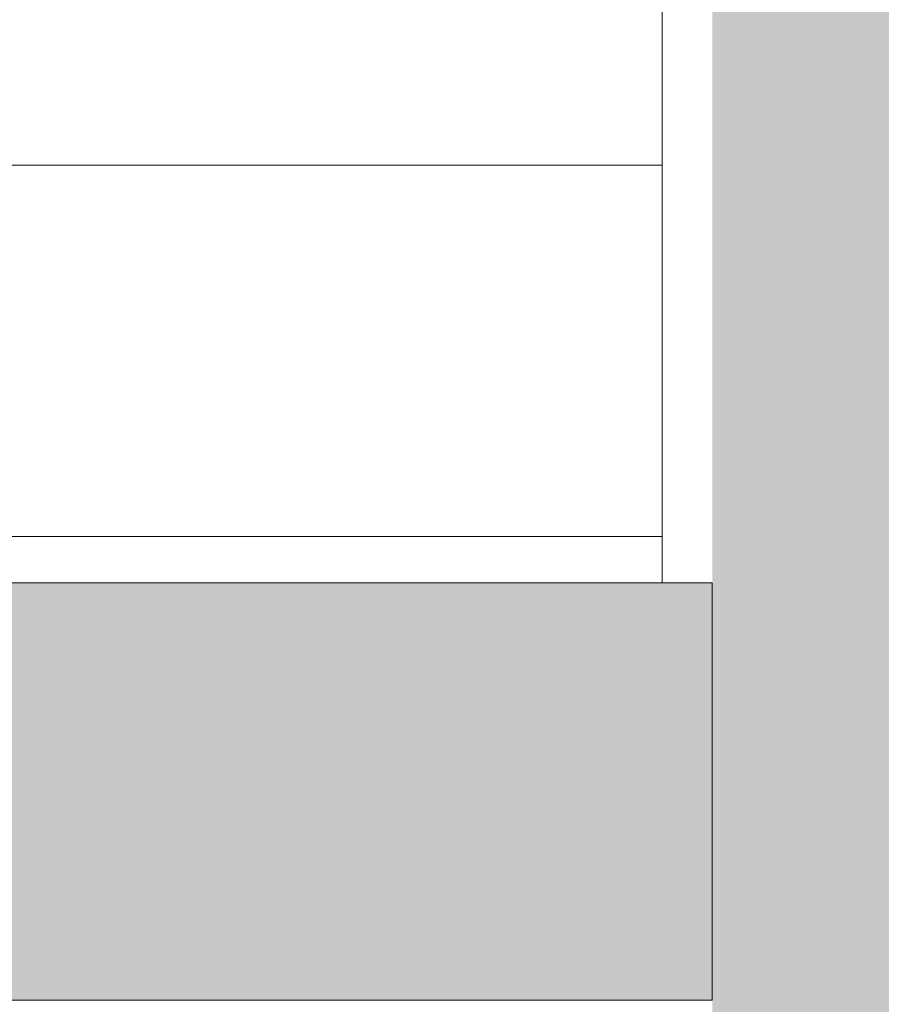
# Model space of a CAD drawing. Extents: x -25320 to 294860, y -9059 to 10983.
# Tile 8 of 58: x -20064 to -19692, y -202 to 223. Entities that reach past the tile are written whole.
import ezdxf

# ---------------------------------------------------------------- set-up
doc = ezdxf.new("R2010")
doc.units = 0
doc.header["$MEASUREMENT"] = 0
doc.layers.add('COUPE', color=7, linetype='Continuous', lineweight=0)

msp = doc.modelspace()

# ---------------------------------------------------------------- hatches: boundary and pattern name
at = {"layer": 'COUPE', "linetype": 'Continuous', "lineweight": 15}
for points in [[(-19545.17, 4550), (-19765.17, 4550), (-19765.17, -500), (-19545.17, -500), (-19545.17, 3570), (-19588.94, 3570), (-19588.94, 3868.72), (-19545.17, 3868.72)], [(-19765.17, -200), (-19765.17, -20), (-21785.32, -20), (-21785.32, -200)]]:
    msp.add_hatch(color=256, dxfattribs=at).paths.add_polyline_path(points, flags=0)

# ---------------------------------------------------------------- linework, layer by layer
at = {"layer": 'COUPE', "linetype": 'Continuous', "lineweight": 20}
for p, q in [((-19786.84, 160), (-19786.84, 320)), ((-21586.84, 160), (-19786.84, 160)), ((-19786.84, 0), (-19786.84, 160)), ((-21586.84, 0), (-19786.84, 0)), ((-19786.84, -20), (-19786.84, 0))]:
    msp.add_line(p, q, dxfattribs=at)
at = {"layer": 'COUPE', "linetype": 'Continuous', "lineweight": 9}
for p, q in [((-21785.32, -20), (-19765.17, -20)), ((-19765.17, -200), (-19765.17, -20)), ((-21785.32, -200), (-19765.17, -200))]:
    msp.add_line(p, q, dxfattribs=at)

doc.saveas('drawing.dxf')
